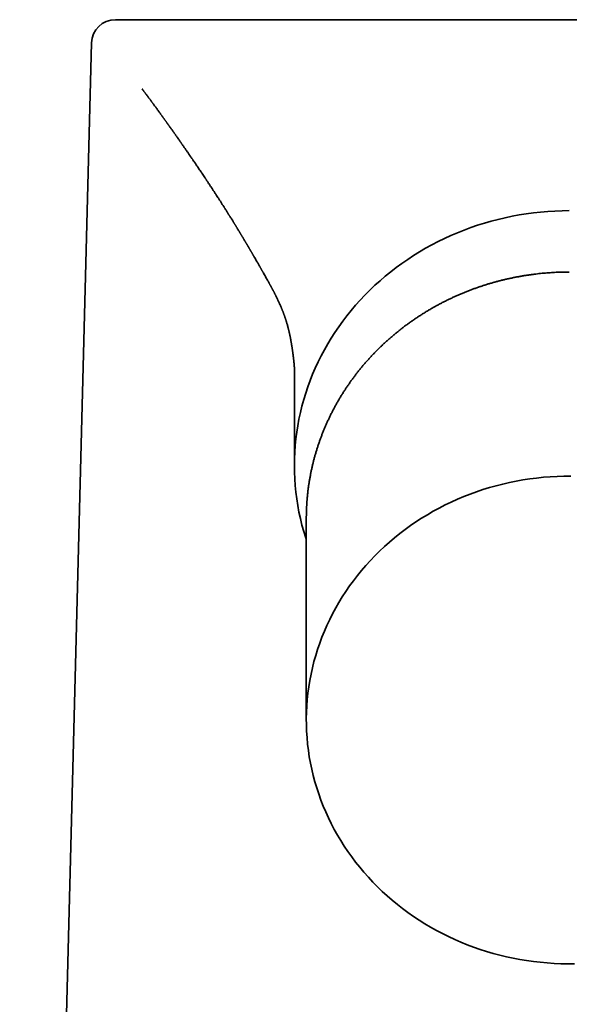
# Model space of a CAD drawing. Header units: millimetres. Extents: x 8 to 595, y 12 to 475.
# Tile 12 of 18: x 288 to 311, y 382 to 423. Entities that reach past the tile are written whole.
import ezdxf

# ---------------------------------------------------------------- set-up
doc = ezdxf.new("R2010")
doc.units = ezdxf.units.MM

msp = doc.modelspace()

# ---------------------------------------------------------------- linework, layer by layer
at = {"color": 7, "linetype": 'Continuous', "lineweight": 35}
for p, q in [((292.019, 422.686), (292.016, 422.686)), ((292.185, 422.686), (292.192, 422.686)), ((292.56, 422.686), (292.581, 422.686)), ((292.642, 422.686), (292.634, 422.686)), ((291.016, 421.712), (288.011, 305.186)), ((293.134, 419.789), (293.148, 419.771)), ((297.823, 412.76), (297.824, 412.759)), ((299.5, 408.132), (299.5, 404.035)), ((300, 401.827), (300, 401.824)), ((300, 401.824), (300, 393.395))]:
    msp.add_line(p, q, dxfattribs=at)
at = {"color": 7, "linetype": 'Continuous', "lineweight": 35, "flags": 128}
for points in [[(300, 400.925), (299.974, 401.007), (299.892, 401.275), (299.818, 401.546), (299.751, 401.818), (299.693, 402.092), (299.642, 402.367), (299.598, 402.643), (299.563, 402.92), (299.536, 403.198), (299.516, 403.477), (299.504, 403.756), (299.5, 404.035), (299.504, 404.314), (299.516, 404.593), (299.536, 404.871), (299.563, 405.149), (299.598, 405.427), (299.642, 405.703), (299.693, 405.978), (299.751, 406.252), (299.818, 406.524), (299.892, 406.795), (299.974, 407.063), (300.063, 407.33), (300.16, 407.594), (300.264, 407.856), (300.375, 408.115), (300.494, 408.372), (300.62, 408.625), (300.754, 408.876), (300.894, 409.123), (301.041, 409.366), (301.195, 409.606), (301.355, 409.842), (301.523, 410.074), (301.696, 410.302), (301.877, 410.526), (302.063, 410.745), (302.255, 410.96), (302.454, 411.17), (302.658, 411.375), (302.868, 411.575), (303.084, 411.769), (303.305, 411.959), (303.531, 412.143), (303.763, 412.321), (303.999, 412.494), (304.241, 412.661), (304.486, 412.822), (304.737, 412.977), (304.991, 413.126), (305.25, 413.269), (305.513, 413.405), (305.779, 413.535), (306.049, 413.659), (306.323, 413.776), (306.599, 413.886), (306.879, 413.989), (307.161, 414.086), (307.446, 414.176), (307.734, 414.258), (308.024, 414.334), (308.315, 414.403), (308.609, 414.465), (308.904, 414.519), (309.201, 414.566), (309.499, 414.606), (309.798, 414.639), (310.098, 414.665), (310.398, 414.683), (310.699, 414.694), (311, 414.698)], [(311.224, 383.198), (310.936, 383.196), (310.648, 383.201), (310.36, 383.213), (310.073, 383.232), (309.786, 383.258), (309.5, 383.291), (309.216, 383.331), (308.932, 383.378), (308.65, 383.432), (308.37, 383.492), (308.091, 383.559), (307.814, 383.633), (307.54, 383.714), (307.267, 383.801), (306.998, 383.895), (306.731, 383.995), (306.467, 384.102), (306.206, 384.216), (305.949, 384.335), (305.695, 384.461), (305.444, 384.593), (305.198, 384.73), (304.955, 384.874), (304.717, 385.024), (304.482, 385.179), (304.253, 385.34), (304.028, 385.507), (303.807, 385.679), (303.592, 385.856), (303.382, 386.038), (303.176, 386.226), (302.977, 386.418), (302.782, 386.615), (302.594, 386.817), (302.411, 387.023), (302.234, 387.234), (302.063, 387.449), (301.898, 387.668), (301.74, 387.891), (301.587, 388.117), (301.442, 388.347), (301.302, 388.581), (301.17, 388.818), (301.044, 389.058), (300.925, 389.301), (300.813, 389.547), (300.708, 389.796), (300.61, 390.047), (300.519, 390.3), (300.435, 390.556), (300.358, 390.813), (300.289, 391.072), (300.227, 391.333), (300.173, 391.595), (300.126, 391.859), (300.086, 392.123), (300.054, 392.388), (300.029, 392.655), (300.012, 392.921), (300.002, 393.188), (300, 393.455), (300.006, 393.722), (300.019, 393.989), (300.039, 394.255), (300.067, 394.521), (300.103, 394.786), (300.146, 395.05), (300.196, 395.312), (300.254, 395.574), (300.319, 395.834), (300.392, 396.093), (300.472, 396.349), (300.559, 396.604), (300.653, 396.856), (300.754, 397.106), (300.862, 397.353), (300.977, 397.598), (301.1, 397.84), (301.228, 398.079), (301.364, 398.314), (301.506, 398.546), (301.655, 398.775), (301.81, 399), (301.971, 399.221), (302.139, 399.438), (302.313, 399.651), (302.492, 399.86), (302.678, 400.064), (302.869, 400.264), (303.066, 400.459), (303.268, 400.649), (303.475, 400.834), (303.688, 401.014), (303.905, 401.189), (304.128, 401.359), (304.355, 401.523), (304.587, 401.681), (304.823, 401.834), (305.063, 401.981), (305.308, 402.122), (305.556, 402.257), (305.808, 402.387), (306.064, 402.509), (306.323, 402.626), (306.585, 402.737), (306.85, 402.84), (307.118, 402.938), (307.389, 403.029), (307.662, 403.113), (307.938, 403.191), (308.215, 403.262), (308.495, 403.326), (308.776, 403.383), (309.059, 403.434), (309.343, 403.478), (309.628, 403.514), (309.914, 403.544), (310.201, 403.567), (310.489, 403.583), (310.777, 403.592)], [(310.777, 403.592), (311.065, 403.594)]]:
    msp.add_lwpolyline(points, dxfattribs=at)
at = {"color": 7, "linetype": 'Continuous', "lineweight": 35}
msp.add_arc((292.016, 421.686), 1, 90, 178.5229, dxfattribs=at)
for points, knots in [([(292.021, 422.686), (292.022, 422.686), (292.026, 422.686), (292.032, 422.686), (292.039, 422.686), (292.045, 422.686), (292.051, 422.686), (292.057, 422.686), (292.062, 422.686), (292.067, 422.686), (292.072, 422.686), (292.076, 422.686), (292.08, 422.686), (292.083, 422.686), (292.086, 422.686), (292.089, 422.686), (292.092, 422.686), (292.094, 422.686), (292.097, 422.686), (292.1, 422.686), (292.103, 422.686), (292.105, 422.686), (292.106, 422.686), (292.106, 422.686)], [0, 0, 0, 0, 0.044679, 0.109943, 0.174211, 0.237483, 0.299758, 0.361037, 0.417901, 0.47388, 0.528973, 0.583181, 0.636503, 0.673662, 0.711094, 0.749162, 0.787866, 0.827206, 0.867181, 0.907792, 0.950147, 0.993173, 1, 1, 1, 1]), ([(292.129, 422.686), (292.128, 422.686), (292.127, 422.686), (292.125, 422.686), (292.124, 422.686), (292.122, 422.686), (292.12, 422.686), (292.119, 422.686), (292.117, 422.686), (292.115, 422.686), (292.112, 422.686), (292.11, 422.686), (292.109, 422.686), (292.108, 422.686), (292.107, 422.686), (292.106, 422.686), (292.106, 422.686), (292.105, 422.686), (292.105, 422.686), (292.104, 422.686), (292.104, 422.686)], [0, 0, 0, 0, 0.054102, 0.111006, 0.167242, 0.22281, 0.27771, 0.331941, 0.385504, 0.481967, 0.576183, 0.668152, 0.743669, 0.817601, 0.846664, 0.877473, 0.910156, 0.944714, 0.988298, 1, 1, 1, 1]), ([(292.13, 422.686), (292.137, 422.686), (292.153, 422.686), (292.169, 422.686), (292.179, 422.686)], [0, 0, 0, 0, 0.3626947, 1, 1, 1, 1]), ([(292.185, 422.686), (292.185, 422.686), (292.184, 422.686), (292.184, 422.686), (292.183, 422.686), (292.182, 422.686), (292.182, 422.686), (292.181, 422.686), (292.181, 422.686), (292.18, 422.686), (292.18, 422.686), (292.179, 422.686), (292.179, 422.686)], [0, 0, 0, 0, 0.130763, 0.256629, 0.377598, 0.493669, 0.604844, 0.709266, 0.808965, 0.90394, 0.994191, 1, 1, 1, 1]), ([(292.192, 422.686), (292.201, 422.686), (292.218, 422.686), (292.253, 422.686), (292.293, 422.686), (292.354, 422.686), (292.444, 422.686), (292.519, 422.686), (292.557, 422.686)], [0, 0, 0, 0, 0.123821, 0.24972, 0.377699, 0.507758, 0.746899, 1, 1, 1, 1]), ([(292.634, 422.686), (292.632, 422.686), (292.629, 422.686), (292.624, 422.686), (292.62, 422.686), (292.615, 422.686), (292.611, 422.686), (292.607, 422.686), (292.603, 422.686), (292.599, 422.686), (292.596, 422.686), (292.592, 422.686), (292.589, 422.686), (292.585, 422.686), (292.582, 422.686), (292.581, 422.686), (292.58, 422.686)], [0, 0, 0, 0, 0.079897, 0.166053, 0.250349, 0.332786, 0.413362, 0.492078, 0.564593, 0.635454, 0.704661, 0.772215, 0.838116, 0.902363, 0.964956, 1, 1, 1, 1]), ([(292.642, 422.686), (292.669, 422.686), (292.722, 422.686), (292.816, 422.686), (292.888, 422.686), (292.933, 422.686)], [0, 0, 0, 0, 0.276079, 0.552159, 1, 1, 1, 1]), ([(293.009, 422.686), (293.006, 422.686), (293.002, 422.686), (292.996, 422.686), (292.99, 422.686), (292.985, 422.686), (292.979, 422.686), (292.974, 422.686), (292.97, 422.686), (292.965, 422.686), (292.96, 422.686), (292.955, 422.686), (292.951, 422.686), (292.946, 422.686), (292.941, 422.686), (292.937, 422.686), (292.932, 422.686), (292.928, 422.686), (292.926, 422.686), (292.925, 422.686)], [0, 0, 0, 0, 0.047347, 0.096436, 0.147269, 0.199845, 0.251012, 0.303725, 0.35798, 0.413778, 0.47112, 0.536944, 0.604696, 0.674376, 0.745987, 0.819529, 0.895003, 0.972411, 1, 1, 1, 1]), ([(293.011, 422.686), (293.013, 422.686), (293.017, 422.686), (293.025, 422.686), (293.034, 422.686), (293.042, 422.686), (293.051, 422.686), (293.057, 422.686), (293.06, 422.686), (293.061, 422.686), (293.062, 422.686), (293.063, 422.686), (293.064, 422.686), (293.065, 422.686), (293.066, 422.686), (293.07, 422.686), (293.079, 422.686), (293.096, 422.686), (293.12, 422.686), (293.147, 422.686), (293.179, 422.686), (293.214, 422.686), (293.251, 422.686), (293.286, 422.686), (293.318, 422.686), (293.344, 422.686), (293.364, 422.686), (293.377, 422.686), (293.383, 422.686), (293.391, 422.686), (293.418, 422.686), (293.467, 422.686), (293.54, 422.686), (293.616, 422.686), (293.696, 422.686), (293.781, 422.686), (293.871, 422.686), (293.97, 422.686), (294.079, 422.686), (294.192, 422.686), (294.287, 422.686), (294.348, 422.686), (294.374, 422.686), (294.383, 422.686), (294.386, 422.686), (294.389, 422.686), (294.392, 422.686), (294.395, 422.686), (294.442, 422.686), (294.536, 422.686), (294.683, 422.686), (294.837, 422.686), (295, 422.686), (295.168, 422.686), (295.343, 422.686), (295.524, 422.686), (295.712, 422.686), (295.908, 422.686), (296.11, 422.686), (296.32, 422.686), (296.538, 422.686), (296.753, 422.686), (296.966, 422.686), (297.166, 422.686), (297.306, 422.686), (297.382, 422.686), (297.401, 422.686), (297.42, 422.686), (297.439, 422.686), (297.458, 422.686), (297.477, 422.686), (297.496, 422.686), (297.595, 422.686), (297.778, 422.686), (298.049, 422.686), (298.328, 422.686), (298.613, 422.686), (298.905, 422.686), (299.19, 422.686), (299.467, 422.686), (299.736, 422.686), (299.945, 422.686), (300.09, 422.686), (300.171, 422.686), (300.252, 422.686), (300.329, 422.686), (300.403, 422.686), (300.476, 422.686), (300.549, 422.686), (300.708, 422.686), (300.957, 422.686), (301.297, 422.686), (301.641, 422.686), (301.977, 422.686), (302.302, 422.686), (302.604, 422.686), (302.814, 422.686), (302.928, 422.686), (302.96, 422.686), (302.992, 422.686), (303.023, 422.686), (303.055, 422.686), (303.087, 422.686), (303.233, 422.686), (303.495, 422.686), (303.875, 422.686), (304.258, 422.686), (304.628, 422.686), (304.985, 422.686), (305.237, 422.686), (305.397, 422.686), (305.465, 422.686), (305.531, 422.686), (305.593, 422.686), (305.652, 422.686), (305.709, 422.686), (305.766, 422.686), (305.918, 422.686), (306.165, 422.686), (306.51, 422.686), (306.815, 422.686), (307.082, 422.686), (307.301, 422.686), (307.453, 422.686), (307.537, 422.686), (307.563, 422.686), (307.59, 422.686), (307.616, 422.686), (307.642, 422.686), (307.784, 422.686), (308.042, 422.686), (308.417, 422.686), (308.791, 422.686), (309.165, 422.686), (309.536, 422.686), (309.904, 422.686), (310.27, 422.686), (310.635, 422.686), (310.878, 422.686), (311, 422.686)], [0, 0, 0, 0, 0.005734, 0.013107, 0.020186, 0.02697, 0.032585, 0.037982, 0.038562, 0.03914, 0.039715, 0.040287, 0.040857, 0.041424, 0.041989, 0.04263, 0.047859, 0.058319, 0.068577, 0.080195, 0.091545, 0.102628, 0.113447, 0.124002, 0.130373, 0.136646, 0.142085, 0.143144, 0.144758, 0.146393, 0.148025, 0.161199, 0.174237, 0.185977, 0.197614, 0.209152, 0.220595, 0.231946, 0.244334, 0.256623, 0.26736, 0.272063, 0.274129, 0.274399, 0.274669, 0.274939, 0.275209, 0.27548, 0.27575, 0.288196, 0.300628, 0.313051, 0.325472, 0.337898, 0.350114, 0.362348, 0.374606, 0.386895, 0.39922, 0.411588, 0.424005, 0.436477, 0.447503, 0.45858, 0.468373, 0.469337, 0.470302, 0.471267, 0.472233, 0.473199, 0.474165, 0.475132, 0.4761, 0.489341, 0.502633, 0.515981, 0.529392, 0.542862, 0.556313, 0.568131, 0.579937, 0.591734, 0.595209, 0.598684, 0.602158, 0.605458, 0.608523, 0.611587, 0.614652, 0.617716, 0.631642, 0.645571, 0.659509, 0.673461, 0.685755, 0.69807, 0.708926, 0.710146, 0.711366, 0.712587, 0.713807, 0.715028, 0.71625, 0.717471, 0.731888, 0.74627, 0.760622, 0.774951, 0.787547, 0.800135, 0.802607, 0.805079, 0.807551, 0.809847, 0.811906, 0.813964, 0.81602, 0.818075, 0.83049, 0.84285, 0.855158, 0.863255, 0.871333, 0.878426, 0.879354, 0.880282, 0.88121, 0.882137, 0.883064, 0.883991, 0.897187, 0.910318, 0.923389, 0.936406, 0.949377, 0.962076, 0.974742, 0.987382, 1, 1, 1, 1]), ([(311, 422.686), (311.132, 422.686), (311.395, 422.686), (311.79, 422.686), (312.185, 422.686), (312.581, 422.686), (312.978, 422.686), (313.375, 422.686), (313.773, 422.686), (314.171, 422.686), (315.032, 422.686), (316.345, 422.686), (318.097, 422.686), (319.811, 422.686), (321.427, 422.686), (322.9, 422.686), (324.197, 422.686), (325.337, 422.686), (326.392, 422.686), (327.291, 422.686), (328.003, 422.686), (328.437, 422.686), (328.701, 422.686), (328.884, 422.686), (328.969, 422.686), (329.012, 422.686), (329.033, 422.686), (329.049, 422.686), (329.06, 422.686), (329.067, 422.686)], [0, 0, 0, 0, 0.012039, 0.024102, 0.036195, 0.048327, 0.060502, 0.072729, 0.085013, 0.097362, 0.109781, 0.165416, 0.22161, 0.280852, 0.339644, 0.395066, 0.44963, 0.501221, 0.552007, 0.614873, 0.670841, 0.728638, 0.767657, 0.809839, 0.872809, 0.900906, 0.935032, 0.957271, 1, 1, 1, 1]), ([(293.138, 419.783), (293.138, 419.783), (293.138, 419.783), (293.139, 419.782), (293.139, 419.781), (293.141, 419.779), (293.143, 419.776), (293.147, 419.771), (293.151, 419.765), (293.157, 419.758), (293.163, 419.75), (293.172, 419.738), (293.184, 419.722), (293.201, 419.699), (293.221, 419.672), (293.238, 419.649), (293.254, 419.629), (293.266, 419.612), (293.279, 419.595), (293.292, 419.578), (293.304, 419.561), (293.316, 419.545), (293.328, 419.529), (293.339, 419.514), (293.351, 419.499), (293.366, 419.479), (293.386, 419.452), (293.407, 419.423), (293.428, 419.395), (293.446, 419.37), (293.466, 419.344), (293.487, 419.315), (293.507, 419.288), (293.526, 419.263), (293.542, 419.24), (293.559, 419.216), (293.576, 419.193), (293.593, 419.171), (293.612, 419.144), (293.638, 419.11), (293.669, 419.067), (293.704, 419.02), (293.742, 418.967), (293.782, 418.912), (293.817, 418.864), (293.847, 418.823), (293.871, 418.789), (293.895, 418.755), (293.919, 418.723), (293.941, 418.693), (293.96, 418.666), (293.975, 418.645), (293.987, 418.629), (293.997, 418.615), (294.007, 418.6), (294.02, 418.583), (294.035, 418.562), (294.052, 418.538), (294.07, 418.512), (294.09, 418.485), (294.111, 418.456), (294.132, 418.427), (294.151, 418.399), (294.17, 418.374), (294.184, 418.353), (294.196, 418.337), (294.207, 418.321), (294.219, 418.304), (294.234, 418.284), (294.251, 418.26), (294.276, 418.225), (294.308, 418.179), (294.346, 418.126), (294.382, 418.076), (294.41, 418.036), (294.432, 418.005), (294.446, 417.986), (294.458, 417.969), (294.468, 417.953), (294.48, 417.938), (294.494, 417.918), (294.512, 417.892), (294.534, 417.86), (294.559, 417.826), (294.584, 417.79), (294.61, 417.753), (294.637, 417.714), (294.665, 417.674), (294.688, 417.642), (294.706, 417.616), (294.718, 417.598), (294.729, 417.584), (294.738, 417.571), (294.747, 417.557), (294.758, 417.542), (294.772, 417.522), (294.79, 417.496), (294.812, 417.464), (294.837, 417.428), (294.865, 417.387), (294.896, 417.343), (294.93, 417.294), (294.965, 417.243), (295.001, 417.191), (295.037, 417.14), (295.071, 417.09), (295.103, 417.043), (295.133, 417), (295.161, 416.96), (295.186, 416.922), (295.211, 416.886), (295.235, 416.851), (295.261, 416.813), (295.289, 416.773), (295.318, 416.73), (295.346, 416.688), (295.381, 416.638), (295.42, 416.58), (295.465, 416.512), (295.512, 416.444), (295.558, 416.375), (295.603, 416.308), (295.65, 416.239), (295.7, 416.163), (295.746, 416.095), (295.779, 416.045), (295.801, 416.013), (295.821, 415.982), (295.842, 415.95), (295.865, 415.916), (295.889, 415.879), (295.918, 415.836), (295.949, 415.789), (295.982, 415.738), (296.014, 415.69), (296.055, 415.627), (296.109, 415.545), (296.177, 415.441), (296.243, 415.339), (296.307, 415.24), (296.372, 415.14), (296.436, 415.039), (296.5, 414.939), (296.547, 414.865), (296.58, 414.814), (296.599, 414.783), (296.62, 414.75), (296.643, 414.714), (296.667, 414.676), (296.69, 414.639), (296.712, 414.605), (296.732, 414.572), (296.751, 414.543), (296.768, 414.515), (296.786, 414.486), (296.807, 414.454), (296.829, 414.418), (296.853, 414.379), (296.879, 414.338), (296.906, 414.294), (296.929, 414.257), (296.946, 414.23), (296.956, 414.213), (296.965, 414.199), (296.973, 414.185), (296.983, 414.17), (296.995, 414.151), (297.009, 414.127), (297.026, 414.1), (297.044, 414.071), (297.062, 414.042), (297.081, 414.011), (297.102, 413.977), (297.123, 413.942), (297.144, 413.907), (297.163, 413.876), (297.18, 413.847), (297.197, 413.821), (297.211, 413.796), (297.224, 413.775), (297.237, 413.754), (297.251, 413.73), (297.268, 413.703), (297.285, 413.675), (297.3, 413.649), (297.314, 413.625), (297.327, 413.604), (297.338, 413.586), (297.348, 413.57), (297.357, 413.554), (297.367, 413.537), (297.379, 413.518), (297.392, 413.496), (297.407, 413.47), (297.424, 413.443), (297.44, 413.416), (297.454, 413.392), (297.466, 413.372), (297.477, 413.353), (297.489, 413.333), (297.501, 413.312), (297.515, 413.289), (297.529, 413.265), (297.543, 413.241), (297.556, 413.219), (297.568, 413.199), (297.579, 413.18), (297.589, 413.163), (297.599, 413.147), (297.61, 413.127), (297.624, 413.103), (297.642, 413.073), (297.66, 413.041), (297.68, 413.008), (297.698, 412.976), (297.715, 412.946), (297.73, 412.921), (297.741, 412.901), (297.751, 412.884), (297.761, 412.867), (297.772, 412.848), (297.784, 412.828), (297.796, 412.806), (297.81, 412.783), (297.819, 412.767), (297.823, 412.759)], [0, 0, 0, 0, 0.011946, 0.020406, 0.029024, 0.037373, 0.045094, 0.05219, 0.058556, 0.064331, 0.069524, 0.074147, 0.080977, 0.087786, 0.094672, 0.101983, 0.10683, 0.111872, 0.117109, 0.122542, 0.127787, 0.132457, 0.136556, 0.14009, 0.143353, 0.146661, 0.153294, 0.160108, 0.164622, 0.169408, 0.174675, 0.180426, 0.186662, 0.191008, 0.195563, 0.200326, 0.205175, 0.209509, 0.213255, 0.219283, 0.225787, 0.232824, 0.240439, 0.248695, 0.257601, 0.262649, 0.267888, 0.273318, 0.278739, 0.283491, 0.28752, 0.290828, 0.292923, 0.294612, 0.296504, 0.298826, 0.301579, 0.304722, 0.307954, 0.311763, 0.315616, 0.319512, 0.323412, 0.326873, 0.329777, 0.331667, 0.333487, 0.335699, 0.338311, 0.341325, 0.344742, 0.3517, 0.358417, 0.364883, 0.371085, 0.373997, 0.376528, 0.378678, 0.38045, 0.382313, 0.384605, 0.38792, 0.391854, 0.396315, 0.400705, 0.40492, 0.410174, 0.415125, 0.419743, 0.422482, 0.424742, 0.426523, 0.427941, 0.429554, 0.431436, 0.433588, 0.436988, 0.4409, 0.445314, 0.449979, 0.455729, 0.461694, 0.467873, 0.474269, 0.480776, 0.486878, 0.492506, 0.497738, 0.502643, 0.507213, 0.51144, 0.515705, 0.52018, 0.525051, 0.530287, 0.535585, 0.540403, 0.548559, 0.556567, 0.564742, 0.573406, 0.58155, 0.588778, 0.59851, 0.608899, 0.613102, 0.61694, 0.620529, 0.624226, 0.628344, 0.632781, 0.637381, 0.643856, 0.649847, 0.655503, 0.661085, 0.67238, 0.684838, 0.697958, 0.708653, 0.720332, 0.733195, 0.744669, 0.755818, 0.759275, 0.762792, 0.766669, 0.771018, 0.775588, 0.779752, 0.784099, 0.787892, 0.791294, 0.794364, 0.797741, 0.801531, 0.805728, 0.810284, 0.815187, 0.82044, 0.825687, 0.828117, 0.830142, 0.831762, 0.833126, 0.834894, 0.837142, 0.839803, 0.843318, 0.846563, 0.849949, 0.853598, 0.857609, 0.861858, 0.865859, 0.869654, 0.872793, 0.876086, 0.879018, 0.881394, 0.883533, 0.886323, 0.889736, 0.893097, 0.896157, 0.898914, 0.901335, 0.903562, 0.905352, 0.907133, 0.909069, 0.911197, 0.91385, 0.916817, 0.920178, 0.923504, 0.926257, 0.928498, 0.930675, 0.932953, 0.935229, 0.938104, 0.941034, 0.943822, 0.94646, 0.948748, 0.950892, 0.952818, 0.954724, 0.956747, 0.959704, 0.963256, 0.967088, 0.971012, 0.97479, 0.978396, 0.981253, 0.983529, 0.985379, 0.987351, 0.989502, 0.991902, 0.994411, 0.997194, 1, 1, 1, 1]), ([(297.823, 412.76), (297.831, 412.746), (297.853, 412.708), (297.888, 412.646), (297.928, 412.577), (297.964, 412.514), (297.997, 412.458), (298.025, 412.407), (298.051, 412.363), (298.073, 412.324), (298.093, 412.29), (298.109, 412.261), (298.124, 412.235), (298.138, 412.21), (298.153, 412.184), (298.169, 412.156), (298.187, 412.125), (298.215, 412.076), (298.251, 412.013), (298.293, 411.938), (298.333, 411.867), (298.366, 411.808), (298.393, 411.761), (298.412, 411.725), (298.432, 411.689), (298.452, 411.653), (298.471, 411.619), (298.488, 411.588), (298.503, 411.56), (298.518, 411.532), (298.534, 411.502), (298.551, 411.47), (298.569, 411.437), (298.588, 411.402), (298.607, 411.365), (298.626, 411.33), (298.642, 411.298), (298.656, 411.271), (298.668, 411.248), (298.679, 411.227), (298.69, 411.206), (298.701, 411.184), (298.713, 411.159), (298.73, 411.125), (298.752, 411.081), (298.776, 411.033), (298.797, 410.989), (298.815, 410.95), (298.833, 410.913), (298.85, 410.875), (298.868, 410.837), (298.886, 410.797), (298.905, 410.754), (298.926, 410.707), (298.943, 410.668), (298.956, 410.636), (298.965, 410.615), (298.972, 410.597), (298.979, 410.581), (298.987, 410.562), (298.996, 410.54), (299.007, 410.513), (299.019, 410.482), (299.031, 410.45), (299.043, 410.418), (299.055, 410.388), (299.065, 410.36), (299.074, 410.335), (299.082, 410.313), (299.089, 410.294), (299.095, 410.275), (299.102, 410.257), (299.11, 410.232), (299.121, 410.2), (299.134, 410.161), (299.148, 410.119), (299.162, 410.074), (299.177, 410.025), (299.192, 409.973), (299.208, 409.917), (299.224, 409.858), (299.237, 409.808), (299.248, 409.769), (299.254, 409.741), (299.261, 409.716), (299.266, 409.693), (299.271, 409.672), (299.275, 409.656), (299.278, 409.644), (299.28, 409.634), (299.282, 409.626), (299.284, 409.619), (299.285, 409.613), (299.286, 409.606), (299.288, 409.599), (299.291, 409.588), (299.293, 409.575), (299.297, 409.56), (299.301, 409.542), (299.305, 409.524), (299.308, 409.507), (299.312, 409.492), (299.315, 409.476), (299.318, 409.462), (299.321, 409.448), (299.323, 409.434), (299.326, 409.42), (299.33, 409.399), (299.336, 409.369), (299.344, 409.331), (299.351, 409.289), (299.359, 409.244), (299.368, 409.197), (299.376, 409.15), (299.383, 409.104), (299.389, 409.067), (299.394, 409.038), (299.397, 409.018), (299.4, 408.999), (299.403, 408.982), (299.405, 408.966), (299.408, 408.947), (299.411, 408.925), (299.415, 408.899), (299.419, 408.87), (299.424, 408.839), (299.428, 408.807), (299.432, 408.779), (299.435, 408.754), (299.438, 408.734), (299.44, 408.716), (299.443, 408.698), (299.445, 408.681), (299.447, 408.665), (299.449, 408.65), (299.45, 408.638), (299.452, 408.624), (299.454, 408.611), (299.455, 408.599), (299.456, 408.589), (299.457, 408.581), (299.459, 408.571), (299.46, 408.56), (299.461, 408.548), (299.463, 408.537), (299.464, 408.527), (299.465, 408.517), (299.466, 408.504), (299.468, 408.492), (299.469, 408.482), (299.47, 408.473), (299.471, 408.466), (299.471, 408.46), (299.472, 408.452), (299.473, 408.444), (299.474, 408.434), (299.475, 408.426), (299.476, 408.419), (299.477, 408.412), (299.478, 408.403), (299.479, 408.394), (299.48, 408.384), (299.48, 408.375), (299.481, 408.367), (299.482, 408.361), (299.482, 408.355), (299.483, 408.348), (299.484, 408.34), (299.485, 408.331), (299.485, 408.324), (299.486, 408.317), (299.487, 408.311), (299.487, 408.306), (299.488, 408.3), (299.488, 408.294), (299.489, 408.285), (299.49, 408.275), (299.491, 408.264), (299.492, 408.255), (299.492, 408.247), (299.493, 408.239), (299.494, 408.23), (299.494, 408.221), (299.495, 408.212), (299.496, 408.205), (299.496, 408.198), (299.496, 408.192), (299.497, 408.187), (299.497, 408.181), (299.498, 408.174), (299.498, 408.166), (299.499, 408.159), (299.499, 408.151), (299.499, 408.145), (299.5, 408.137), (299.5, 408.13), (299.5, 408.124), (299.5, 408.124), (299.5, 408.123)], [0, 0, 0, 0, 0.004823, 0.01408, 0.022576, 0.030333, 0.037369, 0.043589, 0.049136, 0.054014, 0.058248, 0.061948, 0.065028, 0.067954, 0.071179, 0.074701, 0.078601, 0.082934, 0.093303, 0.102517, 0.111711, 0.120791, 0.1255, 0.13024, 0.135021, 0.139859, 0.144638, 0.148925, 0.152555, 0.156344, 0.160552, 0.165025, 0.169714, 0.174664, 0.180124, 0.185692, 0.190407, 0.194301, 0.197734, 0.200953, 0.204016, 0.207405, 0.211221, 0.215532, 0.223477, 0.232397, 0.239501, 0.245449, 0.251995, 0.2587, 0.265494, 0.272336, 0.280575, 0.289331, 0.298784, 0.303311, 0.307401, 0.311033, 0.314203, 0.317089, 0.321952, 0.327576, 0.333963, 0.340668, 0.347397, 0.354149, 0.359941, 0.365299, 0.370003, 0.374048, 0.377804, 0.381794, 0.386022, 0.394351, 0.403074, 0.412108, 0.422749, 0.433911, 0.44583, 0.458503, 0.471925, 0.486084, 0.492545, 0.498854, 0.504581, 0.509723, 0.51428, 0.518254, 0.520603, 0.522689, 0.524511, 0.526071, 0.527369, 0.528607, 0.530371, 0.532725, 0.535651, 0.539149, 0.543217, 0.547393, 0.551233, 0.554736, 0.557903, 0.561412, 0.564408, 0.567351, 0.570472, 0.57377, 0.58176, 0.590453, 0.599767, 0.609689, 0.620205, 0.630694, 0.640659, 0.650108, 0.654853, 0.659415, 0.663576, 0.667307, 0.670705, 0.674411, 0.679737, 0.685718, 0.692263, 0.699355, 0.706791, 0.714252, 0.719577, 0.724238, 0.728375, 0.732573, 0.7369, 0.741216, 0.744483, 0.747448, 0.750817, 0.754806, 0.757777, 0.760139, 0.762063, 0.764494, 0.767649, 0.770999, 0.773963, 0.776565, 0.779446, 0.78289, 0.786855, 0.789785, 0.792172, 0.794018, 0.795734, 0.798003, 0.800777, 0.803776, 0.806303, 0.808333, 0.810479, 0.813282, 0.816785, 0.82026, 0.823185, 0.825706, 0.82786, 0.830029, 0.832484, 0.835428, 0.838794, 0.841821, 0.844291, 0.846432, 0.848558, 0.850812, 0.853289, 0.856284, 0.862077, 0.866928, 0.870656, 0.874273, 0.878211, 0.882755, 0.887988, 0.893073, 0.897737, 0.901899, 0.905524, 0.90897, 0.912381, 0.918124, 0.924594, 0.931815, 0.939111, 0.946116, 0.953046, 0.969168, 0.985049, 1, 1, 1, 1]), ([(311, 412.132), (310.947, 412.132), (310.872, 412.132), (310.763, 412.13), (310.67, 412.127), (310.559, 412.124), (310.442, 412.119), (310.32, 412.112), (310.194, 412.104), (310.064, 412.095), (309.933, 412.084), (309.799, 412.071), (309.664, 412.056), (309.527, 412.039), (309.39, 412.021), (309.252, 412.001), (309.113, 411.98), (308.974, 411.956), (308.834, 411.931), (308.694, 411.903), (308.554, 411.874), (308.414, 411.844), (308.274, 411.811), (308.134, 411.777), (307.995, 411.74), (307.855, 411.702), (307.716, 411.662), (307.577, 411.621), (307.438, 411.577), (307.3, 411.532), (307.162, 411.485), (307.025, 411.436), (306.888, 411.385), (306.752, 411.333), (306.616, 411.279), (306.481, 411.223), (306.347, 411.165), (306.213, 411.106), (306.08, 411.044), (305.948, 410.982), (305.817, 410.917), (305.686, 410.851), (305.557, 410.783), (305.428, 410.713), (305.3, 410.641), (305.174, 410.568), (305.048, 410.494), (304.923, 410.417), (304.8, 410.34), (304.677, 410.26), (304.555, 410.179), (304.435, 410.096), (304.316, 410.012), (304.198, 409.926), (304.081, 409.839), (303.965, 409.75), (303.851, 409.659), (303.738, 409.568), (303.626, 409.474), (303.515, 409.379), (303.406, 409.283), (303.299, 409.186), (303.192, 409.086), (303.087, 408.986), (302.984, 408.884), (302.882, 408.781), (302.781, 408.677), (302.682, 408.571), (302.585, 408.464), (302.489, 408.355), (302.394, 408.246), (302.301, 408.135), (302.21, 408.023), (302.12, 407.91), (302.032, 407.795), (301.946, 407.68), (301.861, 407.563), (301.779, 407.446), (301.697, 407.327), (301.618, 407.207), (301.54, 407.086), (301.464, 406.964), (301.39, 406.841), (301.317, 406.717), (301.247, 406.592), (301.178, 406.466), (301.111, 406.34), (301.046, 406.212), (300.982, 406.084), (300.921, 405.955), (300.861, 405.825), (300.804, 405.694), (300.748, 405.562), (300.694, 405.43), (300.642, 405.297), (300.593, 405.163), (300.545, 405.029), (300.499, 404.894), (300.455, 404.758), (300.413, 404.622), (300.372, 404.485), (300.334, 404.348), (300.298, 404.21), (300.264, 404.072), (300.232, 403.933), (300.202, 403.794), (300.175, 403.655), (300.149, 403.515), (300.125, 403.375), (300.103, 403.234), (300.083, 403.093), (300.066, 402.952), (300.05, 402.811), (300.037, 402.669), (300.025, 402.527), (300.016, 402.385), (300.009, 402.243), (300.004, 402.101), (300.001, 401.962), (300, 401.871), (300, 401.827)], [0, 0, 0, 0, 0.00929, 0.012987, 0.019133, 0.02551, 0.032349, 0.039487, 0.046861, 0.054418, 0.06212, 0.069942, 0.077861, 0.085862, 0.093933, 0.102063, 0.110245, 0.118472, 0.126738, 0.13504, 0.143372, 0.151733, 0.160119, 0.168528, 0.176957, 0.185405, 0.193871, 0.202352, 0.210848, 0.219357, 0.227879, 0.236412, 0.244956, 0.25351, 0.262074, 0.270646, 0.279226, 0.287814, 0.296409, 0.30501, 0.313618, 0.322232, 0.330851, 0.339476, 0.348105, 0.356739, 0.365378, 0.37402, 0.382667, 0.391317, 0.399971, 0.408628, 0.417288, 0.425951, 0.434617, 0.443286, 0.451957, 0.46063, 0.469305, 0.477983, 0.486663, 0.495344, 0.504028, 0.512713, 0.521399, 0.530087, 0.538777, 0.547468, 0.55616, 0.564853, 0.573548, 0.582244, 0.59094, 0.599638, 0.608336, 0.617036, 0.625736, 0.634437, 0.643139, 0.651842, 0.660546, 0.66925, 0.677955, 0.68666, 0.695367, 0.704074, 0.712781, 0.721489, 0.730198, 0.738908, 0.747619, 0.75633, 0.765041, 0.773754, 0.782467, 0.791181, 0.799896, 0.808612, 0.817329, 0.826046, 0.834765, 0.843484, 0.852205, 0.860926, 0.869649, 0.878373, 0.887098, 0.895824, 0.904552, 0.913281, 0.922011, 0.930743, 0.939477, 0.948212, 0.956949, 0.965687, 0.974428, 0.98317, 0.991914, 1, 1, 1, 1]), ([(299.5, 408.132), (299.5, 408.131), (299.5, 408.13), (299.5, 408.129), (299.5, 408.129)], [0, 0, 0, 0, 0.899532, 1, 1, 1, 1])]:
    msp.add_open_spline(points, degree=3, knots=knots, dxfattribs=at)

doc.saveas('drawing.dxf')
